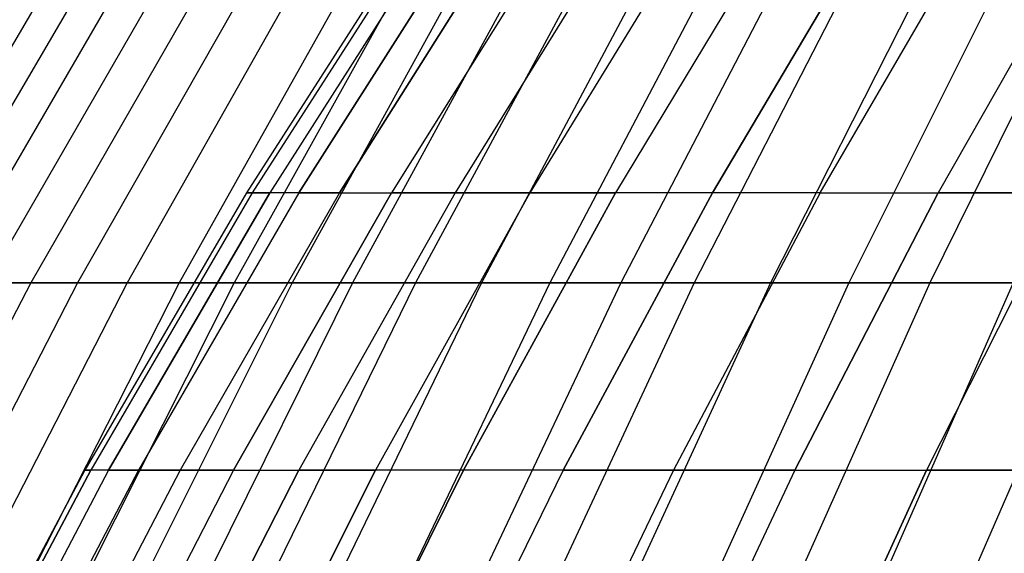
# Model space of a CAD drawing. Extents: x -125 to 125, y -143 to 0.
# Tile 20 of 241: x -49 to -42, y -55 to -51. Entities that reach past the tile are written whole.
import ezdxf

# ---------------------------------------------------------------- set-up
doc = ezdxf.new("R2010")
doc.units = 0
doc.header["$LTSCALE"] = 25.4
doc.layers.get('0').update_dxf_attribs({"linetype": 'CONTINUOUS'})

# ---------------------------------------------------------------- blocks, each defined once
blk = doc.blocks.new('NL2500026672_STL')
at = {"color": 0}
for p, q in [((-46.1862, -50.0675), (-47.5321, -52.1679)), ((-46.1862, -50.0675), (-47.5321, -52.1679)), ((-46.1422, -50.0675, 2.0146), (-47.4869, -52.1679, 2.0733)), ((-46.1422, -50.0675, 2.0146), (-47.4869, -52.1679, 2.0733)), ((-46.1422, -50.0675, -2.0146), (-47.4869, -52.1679, -2.0733)), ((-46.1422, -50.0675, -2.0146), (-47.4869, -52.1679, -2.0733)), ((-46.0104, -50.0675, 4.0254), (-47.3512, -52.1679, 4.1427)), ((-46.0104, -50.0675, 4.0254), (-47.3512, -52.1679, 4.1427)), ((-46.0104, -50.0675, -4.0254), (-47.3512, -52.1679, -4.1427)), ((-46.0104, -50.0675, -4.0254), (-47.3512, -52.1679, -4.1427)), ((-45.791, -50.0675, 6.0285), (-47.1255, -52.1679, 6.2042)), ((-45.791, -50.0675, 6.0285), (-47.1255, -52.1679, 6.2042)), ((-47.1255, -52.1679, -6.2042), (-45.791, -50.0675, -6.0285)), ((-47.1255, -52.1679, -6.2042), (-45.791, -50.0675, -6.0285)), ((-46.81, -52.1679, 8.2539), (-45.4845, -50.0675, 8.0201)), ((-46.81, -52.1679, 8.2539), (-45.4845, -50.0675, 8.0201)), ((-45.4845, -50.0675, -8.0201), (-46.81, -52.1679, -8.2539)), ((-45.4845, -50.0675, -8.0201), (-46.81, -52.1679, -8.2539)), ((-45.0914, -50.0675, 9.9965), (-46.4054, -52.1679, 10.2878)), ((-45.0914, -50.0675, -9.9965), (-46.4054, -52.1679, -10.2878)), ((-45.0914, -50.0675, -9.9965), (-46.4054, -52.1679, -10.2878)), ((-45.0914, -50.0675, 9.9965), (-46.4054, -52.1679, 10.2878)), ((-44.6124, -50.0675, 11.9539), (-45.9125, -52.1679, 12.3022)), ((-44.6124, -50.0675, -11.9539), (-45.9125, -52.1679, -12.3022)), ((-44.6124, -50.0675, -11.9539), (-45.9125, -52.1679, -12.3022)), ((-44.6124, -50.0675, 11.9539), (-45.9125, -52.1679, 12.3022)), ((-44.0485, -50.0675, 13.8884), (-45.3322, -52.1679, 14.2932)), ((-44.0485, -50.0675, 13.8884), (-45.3322, -52.1679, 14.2932)), ((-44.0485, -50.0675, -13.8884), (-45.3322, -52.1679, -14.2932)), ((-44.0485, -50.0675, -13.8884), (-45.3322, -52.1679, -14.2932)), ((-43.4008, -50.0675, 15.7966), (-44.6656, -52.1679, 16.2569)), ((-43.4008, -50.0675, 15.7966), (-44.6656, -52.1679, 16.2569)), ((-43.4008, -50.0675, -15.7966), (-44.6656, -52.1679, -16.2569)), ((-43.4008, -50.0675, -15.7966), (-44.6656, -52.1679, -16.2569)), ((-42.6704, -50.0675, 17.6747), (-43.914, -52.1679, 18.1898)), ((-42.6704, -50.0675, 17.6747), (-43.914, -52.1679, 18.1898)), ((-43.914, -52.1679, -18.1898), (-42.6704, -50.0675, -17.6747)), ((-43.914, -52.1679, -18.1898), (-42.6704, -50.0675, -17.6747)), ((-43.0787, -52.1679, 20.0879), (-41.8589, -50.0675, 19.5191)), ((-43.0787, -52.1679, 20.0879), (-41.8589, -50.0675, 19.5191)), ((-43.0787, -52.1679, -20.0879), (-41.8589, -50.0675, -19.5191)), ((-43.0787, -52.1679, -20.0879), (-41.8589, -50.0675, -19.5191)), ((-40.9676, -50.0675, 21.3264), (-42.1615, -52.1679, 21.9479)), ((-40.9676, -50.0675, 21.3264), (-42.1615, -52.1679, 21.9479)), ((-40.9676, -50.0675, -21.3264), (-42.1615, -52.1679, -21.9479)), ((-40.9676, -50.0675, -21.3264), (-42.1615, -52.1679, -21.9479)), ((-49.1721, -50.7179, 12.1621), (-50.4363, -52.8675, 12.4748)), ((-49.1721, -50.7179, 12.1621), (-50.4363, -52.8675, 12.4748)), ((-48.9047, -50.7179, -13.1961), (-50.1621, -52.8675, -13.5354)), ((-48.9047, -50.7179, -13.1961), (-50.1621, -52.8675, -13.5354)), ((-48.6157, -50.7179, 14.2243), (-49.8656, -52.8675, 14.59)), ((-48.6157, -50.7179, 14.2243), (-49.8656, -52.8675, 14.59)), ((-48.305, -50.7179, -15.2461), (-49.5469, -52.8675, -15.638)), ((-48.305, -50.7179, -15.2461), (-49.5469, -52.8675, -15.638)), ((-47.9728, -50.7179, 16.2611), (-49.2062, -52.8675, 16.6792)), ((-47.9728, -50.7179, 16.2611), (-49.2062, -52.8675, 16.6792)), ((-47.6193, -50.7179, -17.2689), (-48.8436, -52.8675, -17.7129)), ((-47.6193, -50.7179, -17.2689), (-48.8436, -52.8675, -17.7129)), ((-47.2446, -50.7179, 18.269), (-48.4593, -52.8675, 18.7387)), ((-47.2446, -50.7179, 18.269), (-48.4593, -52.8675, 18.7387)), ((-46.849, -50.7179, -19.261), (-48.0535, -52.8675, -19.7562)), ((-46.849, -50.7179, -19.261), (-48.0535, -52.8675, -19.7562)), ((-46.4325, -50.7179, 20.2444), (-47.6263, -52.8675, 20.7649)), ((-46.4325, -50.7179, 20.2444), (-47.6263, -52.8675, 20.7649)), ((-45.9953, -50.7179, -21.2188), (-47.1779, -52.8675, -21.7644)), ((-45.9953, -50.7179, -21.2188), (-47.1779, -52.8675, -21.7644)), ((-45.5378, -50.7179, 22.1838), (-46.7086, -52.8675, 22.7542)), ((-45.5378, -50.7179, 22.1838), (-46.7086, -52.8675, 22.7542)), ((-45.0599, -50.7179, -23.139), (-46.2185, -52.8675, -23.7339)), ((-45.0599, -50.7179, -23.139), (-46.2185, -52.8675, -23.7339)), ((-44.5621, -50.7179, 24.0838), (-45.7078, -52.8675, 24.7031)), ((-44.5621, -50.7179, 24.0838), (-45.7078, -52.8675, 24.7031)), ((-44.0444, -50.7179, -25.018), (-45.1768, -52.8675, -25.6612)), ((-44.0444, -50.7179, -25.018), (-45.1768, -52.8675, -25.6612)), ((-43.5072, -50.7179, 25.941), (-44.6258, -52.8675, 26.608)), ((-43.5072, -50.7179, 25.941), (-44.6258, -52.8675, 26.608)), ((-42.9506, -50.7179, -26.8525), (-44.0549, -52.8675, -27.5429)), ((-42.9506, -50.7179, -26.8525), (-44.0549, -52.8675, -27.5429)), ((-42.3749, -50.7179, 27.7521), (-43.4644, -52.8675, 28.4656)), ((-42.3749, -50.7179, 27.7521), (-43.4644, -52.8675, 28.4656)), ((-41.7804, -50.7179, -28.6393), (-42.8546, -52.8675, -29.3756)), ((-41.7804, -50.7179, -28.6393), (-42.8546, -52.8675, -29.3756)), ((-41.1673, -50.7179, 29.5138), (-42.2258, -52.8675, 30.2726)), ((-41.1673, -50.7179, 29.5138), (-42.2258, -52.8675, 30.2726)), ((-47.5321, -52.1679), (-48.7881, -54.3233)), ((-47.5321, -52.1679), (-48.7881, -54.3233)), ((-47.4869, -52.1679, 2.0733), (-48.7416, -54.3233, 2.1281)), ((-47.4869, -52.1679, 2.0733), (-48.7416, -54.3233, 2.1281)), ((-47.4869, -52.1679, -2.0733), (-48.7416, -54.3233, -2.1281)), ((-47.4869, -52.1679, -2.0733), (-48.7416, -54.3233, -2.1281)), ((-47.3512, -52.1679, 4.1427), (-48.6024, -54.3233, 4.2522)), ((-47.3512, -52.1679, 4.1427), (-48.6024, -54.3233, 4.2522)), ((-48.6024, -54.3233, -4.2522), (-47.3512, -52.1679, -4.1427)), ((-48.6024, -54.3233, -4.2522), (-47.3512, -52.1679, -4.1427)), ((-47.1255, -52.1679, 6.2042), (-48.3707, -54.3233, 6.3681)), ((-47.1255, -52.1679, 6.2042), (-48.3707, -54.3233, 6.3681)), ((-47.1255, -52.1679, -6.2042), (-48.3707, -54.3233, -6.3681)), ((-47.1255, -52.1679, -6.2042), (-48.3707, -54.3233, -6.3681)), ((-46.81, -52.1679, 8.2539), (-48.0469, -54.3233, 8.472)), ((-46.81, -52.1679, 8.2539), (-48.0469, -54.3233, 8.472)), ((-46.81, -52.1679, -8.2539), (-48.0469, -54.3233, -8.472)), ((-46.81, -52.1679, -8.2539), (-48.0469, -54.3233, -8.472)), ((-47.6316, -54.3233, 10.5597), (-46.4054, -52.1679, 10.2878)), ((-47.6316, -54.3233, 10.5597), (-46.4054, -52.1679, 10.2878)), ((-46.4054, -52.1679, -10.2878), (-47.6316, -54.3233, -10.5597)), ((-46.4054, -52.1679, -10.2878), (-47.6316, -54.3233, -10.5597)), ((-47.4869, -52.1679, 2.0733), (-47.5321, -52.1679)), ((-47.5321, -52.1679), (-47.4869, -52.1679, -2.0733)), ((-47.4869, -52.1679, 2.0733), (-47.5321, -52.1679)), ((-47.5321, -52.1679), (-47.4869, -52.1679, -2.0733)), ((-47.3512, -52.1679, 4.1427), (-47.4869, -52.1679, 2.0733)), ((-47.3512, -52.1679, 4.1427), (-47.4869, -52.1679, 2.0733)), ((-47.4869, -52.1679, -2.0733), (-47.3512, -52.1679, -4.1427)), ((-47.4869, -52.1679, -2.0733), (-47.3512, -52.1679, -4.1427)), ((-47.1255, -52.1679, 6.2042), (-47.3512, -52.1679, 4.1427)), ((-47.1255, -52.1679, 6.2042), (-47.3512, -52.1679, 4.1427)), ((-47.1255, -52.1679, -6.2042), (-47.3512, -52.1679, -4.1427)), ((-47.1255, -52.1679, -6.2042), (-47.3512, -52.1679, -4.1427)), ((-45.9125, -52.1679, 12.3022), (-47.1257, -54.3233, 12.6273)), ((-45.9125, -52.1679, -12.3022), (-47.1257, -54.3233, -12.6273)), ((-45.9125, -52.1679, 12.3022), (-47.1257, -54.3233, 12.6273)), ((-45.9125, -52.1679, -12.3022), (-47.1257, -54.3233, -12.6273)), ((-46.81, -52.1679, 8.2539), (-47.1255, -52.1679, 6.2042)), ((-46.81, -52.1679, 8.2539), (-47.1255, -52.1679, 6.2042)), ((-47.1255, -52.1679, -6.2042), (-46.81, -52.1679, -8.2539)), ((-47.1255, -52.1679, -6.2042), (-46.81, -52.1679, -8.2539)), ((-46.81, -52.1679, 8.2539), (-46.4054, -52.1679, 10.2878)), ((-46.81, -52.1679, 8.2539), (-46.4054, -52.1679, 10.2878)), ((-46.81, -52.1679, -8.2539), (-46.4054, -52.1679, -10.2878)), ((-46.81, -52.1679, -8.2539), (-46.4054, -52.1679, -10.2878)), ((-45.3322, -52.1679, 14.2932), (-46.53, -54.3233, 14.6709)), ((-45.3322, -52.1679, -14.2932), (-46.53, -54.3233, -14.6709)), ((-45.3322, -52.1679, 14.2932), (-46.53, -54.3233, 14.6709)), ((-45.3322, -52.1679, -14.2932), (-46.53, -54.3233, -14.6709)), ((-45.9125, -52.1679, 12.3022), (-46.4054, -52.1679, 10.2878)), ((-46.4054, -52.1679, -10.2878), (-45.9125, -52.1679, -12.3022)), ((-46.4054, -52.1679, -10.2878), (-45.9125, -52.1679, -12.3022)), ((-45.9125, -52.1679, 12.3022), (-46.4054, -52.1679, 10.2878)), ((-45.3322, -52.1679, 14.2932), (-45.9125, -52.1679, 12.3022)), ((-45.9125, -52.1679, -12.3022), (-45.3322, -52.1679, -14.2932)), ((-45.3322, -52.1679, 14.2932), (-45.9125, -52.1679, 12.3022)), ((-45.9125, -52.1679, -12.3022), (-45.3322, -52.1679, -14.2932)), ((-44.6656, -52.1679, 16.2569), (-45.8458, -54.3233, 16.6865)), ((-44.6656, -52.1679, 16.2569), (-45.8458, -54.3233, 16.6865)), ((-45.8458, -54.3233, -16.6865), (-44.6656, -52.1679, -16.2569)), ((-45.8458, -54.3233, -16.6865), (-44.6656, -52.1679, -16.2569)), ((-44.6656, -52.1679, 16.2569), (-45.3322, -52.1679, 14.2932)), ((-44.6656, -52.1679, 16.2569), (-45.3322, -52.1679, 14.2932)), ((-45.3322, -52.1679, -14.2932), (-44.6656, -52.1679, -16.2569)), ((-45.3322, -52.1679, -14.2932), (-44.6656, -52.1679, -16.2569)), ((-43.914, -52.1679, 18.1898), (-45.0743, -54.3233, 18.6704)), ((-43.914, -52.1679, 18.1898), (-45.0743, -54.3233, 18.6704)), ((-45.0743, -54.3233, -18.6704), (-43.914, -52.1679, -18.1898)), ((-45.0743, -54.3233, -18.6704), (-43.914, -52.1679, -18.1898)), ((-43.914, -52.1679, 18.1898), (-44.6656, -52.1679, 16.2569)), ((-43.914, -52.1679, 18.1898), (-44.6656, -52.1679, 16.2569)), ((-43.914, -52.1679, -18.1898), (-44.6656, -52.1679, -16.2569)), ((-43.914, -52.1679, -18.1898), (-44.6656, -52.1679, -16.2569)), ((-43.0787, -52.1679, 20.0879), (-44.217, -54.3233, 20.6187)), ((-43.0787, -52.1679, 20.0879), (-44.217, -54.3233, 20.6187)), ((-43.0787, -52.1679, -20.0879), (-44.217, -54.3233, -20.6187)), ((-43.0787, -52.1679, -20.0879), (-44.217, -54.3233, -20.6187)), ((-43.0787, -52.1679, 20.0879), (-43.914, -52.1679, 18.1898)), ((-43.0787, -52.1679, 20.0879), (-43.914, -52.1679, 18.1898)), ((-43.0787, -52.1679, -20.0879), (-43.914, -52.1679, -18.1898)), ((-43.0787, -52.1679, -20.0879), (-43.914, -52.1679, -18.1898)), ((-43.2756, -54.3233, 22.5278), (-42.1615, -52.1679, 21.9479)), ((-43.2756, -54.3233, 22.5278), (-42.1615, -52.1679, 21.9479)), ((-42.1615, -52.1679, -21.9479), (-43.2756, -54.3233, -22.5278)), ((-42.1615, -52.1679, -21.9479), (-43.2756, -54.3233, -22.5278)), ((-43.0787, -52.1679, 20.0879), (-42.1615, -52.1679, 21.9479)), ((-43.0787, -52.1679, 20.0879), (-42.1615, -52.1679, 21.9479)), ((-43.0787, -52.1679, -20.0879), (-42.1615, -52.1679, -21.9479)), ((-43.0787, -52.1679, -20.0879), (-42.1615, -52.1679, -21.9479)), ((-41.164, -52.1679, 23.7661), (-42.2517, -54.3233, 24.394)), ((-41.164, -52.1679, 23.7661), (-42.2517, -54.3233, 24.394)), ((-41.164, -52.1679, -23.7661), (-42.2517, -54.3233, -24.394)), ((-41.164, -52.1679, -23.7661), (-42.2517, -54.3233, -24.394)), ((-41.164, -52.1679, 23.7661), (-42.1615, -52.1679, 21.9479)), ((-41.164, -52.1679, 23.7661), (-42.1615, -52.1679, 21.9479)), ((-42.1615, -52.1679, -21.9479), (-41.164, -52.1679, -23.7661)), ((-42.1615, -52.1679, -21.9479), (-41.164, -52.1679, -23.7661)), ((-49.2062, -52.8675, 16.6792), (-50.3533, -55.0697, 17.068)), ((-49.2062, -52.8675, 16.6792), (-50.3533, -55.0697, 17.068)), ((-48.8436, -52.8675, -17.7129), (-49.9823, -55.0697, -18.1258)), ((-48.8436, -52.8675, -17.7129), (-49.9823, -55.0697, -18.1258)), ((-49.8656, -52.8675, 14.59), (-49.2062, -52.8675, 16.6792)), ((-49.8656, -52.8675, 14.59), (-49.2062, -52.8675, 16.6792)), ((-48.4593, -52.8675, 18.7387), (-49.589, -55.0697, 19.1755)), ((-48.4593, -52.8675, 18.7387), (-49.589, -55.0697, 19.1755)), ((-48.8436, -52.8675, -17.7129), (-49.5469, -52.8675, -15.638)), ((-48.8436, -52.8675, -17.7129), (-49.5469, -52.8675, -15.638)), ((-49.2062, -52.8675, 16.6792), (-48.4593, -52.8675, 18.7387)), ((-49.2062, -52.8675, 16.6792), (-48.4593, -52.8675, 18.7387)), ((-48.0535, -52.8675, -19.7562), (-49.1737, -55.0697, -20.2167)), ((-48.0535, -52.8675, -19.7562), (-49.1737, -55.0697, -20.2167)), ((-48.0535, -52.8675, -19.7562), (-48.8436, -52.8675, -17.7129)), ((-48.0535, -52.8675, -19.7562), (-48.8436, -52.8675, -17.7129)), ((-47.6263, -52.8675, 20.7649), (-48.7365, -55.0697, 21.249)), ((-47.6263, -52.8675, 20.7649), (-48.7365, -55.0697, 21.249)), ((-48.4593, -52.8675, 18.7387), (-47.6263, -52.8675, 20.7649)), ((-48.4593, -52.8675, 18.7387), (-47.6263, -52.8675, 20.7649)), ((-47.1779, -52.8675, -21.7644), (-48.2777, -55.0697, -22.2718)), ((-47.1779, -52.8675, -21.7644), (-48.2777, -55.0697, -22.2718)), ((-47.1779, -52.8675, -21.7644), (-48.0535, -52.8675, -19.7562)), ((-47.1779, -52.8675, -21.7644), (-48.0535, -52.8675, -19.7562)), ((-46.7086, -52.8675, 22.7542), (-47.7974, -55.0697, 23.2846)), ((-46.7086, -52.8675, 22.7542), (-47.7974, -55.0697, 23.2846)), ((-47.6263, -52.8675, 20.7649), (-46.7086, -52.8675, 22.7542)), ((-47.6263, -52.8675, 20.7649), (-46.7086, -52.8675, 22.7542)), ((-46.2185, -52.8675, -23.7339), (-47.2959, -55.0697, -24.2872)), ((-46.2185, -52.8675, -23.7339), (-47.2959, -55.0697, -24.2872)), ((-46.2185, -52.8675, -23.7339), (-47.1779, -52.8675, -21.7644)), ((-46.2185, -52.8675, -23.7339), (-47.1779, -52.8675, -21.7644)), ((-45.7078, -52.8675, 24.7031), (-46.7733, -55.0697, 25.2789)), ((-45.7078, -52.8675, 24.7031), (-46.7733, -55.0697, 25.2789)), ((-46.7086, -52.8675, 22.7542), (-45.7078, -52.8675, 24.7031)), ((-46.7086, -52.8675, 22.7542), (-45.7078, -52.8675, 24.7031)), ((-45.1768, -52.8675, -25.6612), (-46.23, -55.0697, -26.2594)), ((-45.1768, -52.8675, -25.6612), (-46.23, -55.0697, -26.2594)), ((-45.1768, -52.8675, -25.6612), (-46.2185, -52.8675, -23.7339)), ((-45.1768, -52.8675, -25.6612), (-46.2185, -52.8675, -23.7339)), ((-45.7078, -52.8675, 24.7031), (-44.6258, -52.8675, 26.608)), ((-45.7078, -52.8675, 24.7031), (-44.6258, -52.8675, 26.608)), ((-44.6258, -52.8675, 26.608), (-45.6661, -55.0697, 27.2283)), ((-44.6258, -52.8675, 26.608), (-45.6661, -55.0697, 27.2283)), ((-44.0549, -52.8675, -27.5429), (-45.1768, -52.8675, -25.6612)), ((-44.0549, -52.8675, -27.5429), (-45.1768, -52.8675, -25.6612)), ((-44.0549, -52.8675, -27.5429), (-45.0819, -55.0697, -28.185)), ((-44.0549, -52.8675, -27.5429), (-45.0819, -55.0697, -28.185)), ((-44.6258, -52.8675, 26.608), (-43.4644, -52.8675, 28.4656)), ((-44.6258, -52.8675, 26.608), (-43.4644, -52.8675, 28.4656)), ((-43.4644, -52.8675, 28.4656), (-44.4776, -55.0697, 29.1292)), ((-43.4644, -52.8675, 28.4656), (-44.4776, -55.0697, 29.1292)), ((-42.8546, -52.8675, -29.3756), (-44.0549, -52.8675, -27.5429)), ((-42.8546, -52.8675, -29.3756), (-44.0549, -52.8675, -27.5429)), ((-42.8546, -52.8675, -29.3756), (-43.8536, -55.0697, -30.0604)), ((-42.8546, -52.8675, -29.3756), (-43.8536, -55.0697, -30.0604)), ((-43.4644, -52.8675, 28.4656), (-42.2258, -52.8675, 30.2726)), ((-43.4644, -52.8675, 28.4656), (-42.2258, -52.8675, 30.2726)), ((-42.2258, -52.8675, 30.2726), (-43.2101, -55.0697, 30.9783)), ((-42.2258, -52.8675, 30.2726), (-43.2101, -55.0697, 30.9783)), ((-41.5781, -52.8675, -31.1561), (-42.8546, -52.8675, -29.3756)), ((-41.5781, -52.8675, -31.1561), (-42.8546, -52.8675, -29.3756)), ((-41.5781, -52.8675, -31.1561), (-42.5474, -55.0697, -31.8824)), ((-41.5781, -52.8675, -31.1561), (-42.5474, -55.0697, -31.8824)), ((-42.2258, -52.8675, 30.2726), (-40.912, -52.8675, 32.0258)), ((-42.2258, -52.8675, 30.2726), (-40.912, -52.8675, 32.0258)), ((-40.912, -52.8675, 32.0258), (-41.8658, -55.0697, 32.7723)), ((-40.912, -52.8675, 32.0258), (-41.8658, -55.0697, 32.7723)), ((-48.7881, -54.3233), (-49.9518, -56.5299)), ((-48.7881, -54.3233), (-49.9518, -56.5299)), ((-48.7416, -54.3233, 2.1281), (-49.9043, -56.5299, 2.1789)), ((-49.9043, -56.5299, -2.1789), (-48.7416, -54.3233, -2.1281)), ((-48.7416, -54.3233, 2.1281), (-49.9043, -56.5299, 2.1789)), ((-49.9043, -56.5299, -2.1789), (-48.7416, -54.3233, -2.1281)), ((-48.6024, -54.3233, 4.2522), (-49.7617, -56.5299, 4.3536)), ((-48.6024, -54.3233, 4.2522), (-49.7617, -56.5299, 4.3536)), ((-48.6024, -54.3233, -4.2522), (-49.7617, -56.5299, -4.3536)), ((-48.6024, -54.3233, -4.2522), (-49.7617, -56.5299, -4.3536)), ((-48.3707, -54.3233, 6.3681), (-49.5245, -56.5299, 6.52)), ((-48.3707, -54.3233, 6.3681), (-49.5245, -56.5299, 6.52)), ((-48.3707, -54.3233, -6.3681), (-49.5245, -56.5299, -6.52)), ((-48.3707, -54.3233, -6.3681), (-49.5245, -56.5299, -6.52)), ((-48.0469, -54.3233, 8.472), (-49.1929, -56.5299, 8.674)), ((-48.0469, -54.3233, 8.472), (-49.1929, -56.5299, 8.674)), ((-48.0469, -54.3233, -8.472), (-49.1929, -56.5299, -8.674)), ((-48.0469, -54.3233, -8.472), (-49.1929, -56.5299, -8.674)), ((-48.7416, -54.3233, 2.1281), (-48.7881, -54.3233)), ((-48.7881, -54.3233), (-48.7416, -54.3233, -2.1281)), ((-48.7881, -54.3233), (-48.7416, -54.3233, -2.1281)), ((-48.7416, -54.3233, 2.1281), (-48.7881, -54.3233)), ((-47.6316, -54.3233, 10.5597), (-48.7678, -56.5299, 10.8116)), ((-47.6316, -54.3233, 10.5597), (-48.7678, -56.5299, 10.8116)), ((-47.6316, -54.3233, -10.5597), (-48.7678, -56.5299, -10.8116)), ((-47.6316, -54.3233, -10.5597), (-48.7678, -56.5299, -10.8116)), ((-48.6024, -54.3233, 4.2522), (-48.7416, -54.3233, 2.1281)), ((-48.6024, -54.3233, 4.2522), (-48.7416, -54.3233, 2.1281)), ((-48.6024, -54.3233, -4.2522), (-48.7416, -54.3233, -2.1281)), ((-48.6024, -54.3233, -4.2522), (-48.7416, -54.3233, -2.1281)), ((-48.3707, -54.3233, 6.3681), (-48.6024, -54.3233, 4.2522)), ((-48.3707, -54.3233, 6.3681), (-48.6024, -54.3233, 4.2522)), ((-48.6024, -54.3233, -4.2522), (-48.3707, -54.3233, -6.3681)), ((-48.6024, -54.3233, -4.2522), (-48.3707, -54.3233, -6.3681)), ((-48.0469, -54.3233, 8.472), (-48.3707, -54.3233, 6.3681)), ((-48.0469, -54.3233, 8.472), (-48.3707, -54.3233, 6.3681)), ((-48.3707, -54.3233, -6.3681), (-48.0469, -54.3233, -8.472)), ((-48.3707, -54.3233, -6.3681), (-48.0469, -54.3233, -8.472)), ((-48.2497, -56.5299, 12.9285), (-47.1257, -54.3233, 12.6273)), ((-48.2497, -56.5299, 12.9285), (-47.1257, -54.3233, 12.6273)), ((-47.1257, -54.3233, -12.6273), (-48.2497, -56.5299, -12.9285)), ((-47.1257, -54.3233, -12.6273), (-48.2497, -56.5299, -12.9285)), ((-47.6316, -54.3233, 10.5597), (-48.0469, -54.3233, 8.472)), ((-47.6316, -54.3233, 10.5597), (-48.0469, -54.3233, 8.472)), ((-48.0469, -54.3233, -8.472), (-47.6316, -54.3233, -10.5597)), ((-48.0469, -54.3233, -8.472), (-47.6316, -54.3233, -10.5597)), ((-46.53, -54.3233, 14.6709), (-47.6399, -56.5299, 15.0208)), ((-47.6399, -56.5299, -15.0208), (-46.53, -54.3233, -14.6709)), ((-47.6399, -56.5299, -15.0208), (-46.53, -54.3233, -14.6709)), ((-46.53, -54.3233, 14.6709), (-47.6399, -56.5299, 15.0208)), ((-47.6316, -54.3233, 10.5597), (-47.1257, -54.3233, 12.6273)), ((-47.6316, -54.3233, 10.5597), (-47.1257, -54.3233, 12.6273)), ((-47.6316, -54.3233, -10.5597), (-47.1257, -54.3233, -12.6273)), ((-47.6316, -54.3233, -10.5597), (-47.1257, -54.3233, -12.6273)), ((-46.53, -54.3233, 14.6709), (-47.1257, -54.3233, 12.6273)), ((-47.1257, -54.3233, -12.6273), (-46.53, -54.3233, -14.6709)), ((-46.53, -54.3233, 14.6709), (-47.1257, -54.3233, 12.6273)), ((-47.1257, -54.3233, -12.6273), (-46.53, -54.3233, -14.6709)), ((-45.8458, -54.3233, 16.6865), (-46.9394, -56.5299, 17.0845)), ((-46.9394, -56.5299, -17.0845), (-45.8458, -54.3233, -16.6865)), ((-46.9394, -56.5299, -17.0845), (-45.8458, -54.3233, -16.6865)), ((-45.8458, -54.3233, 16.6865), (-46.9394, -56.5299, 17.0845)), ((-45.8458, -54.3233, 16.6865), (-46.53, -54.3233, 14.6709)), ((-45.8458, -54.3233, -16.6865), (-46.53, -54.3233, -14.6709)), ((-45.8458, -54.3233, -16.6865), (-46.53, -54.3233, -14.6709)), ((-45.8458, -54.3233, 16.6865), (-46.53, -54.3233, 14.6709)), ((-45.0743, -54.3233, 18.6704), (-46.1495, -56.5299, 19.1157)), ((-45.0743, -54.3233, 18.6704), (-46.1495, -56.5299, 19.1157)), ((-45.0743, -54.3233, -18.6704), (-46.1495, -56.5299, -19.1157)), ((-45.0743, -54.3233, -18.6704), (-46.1495, -56.5299, -19.1157)), ((-45.0743, -54.3233, 18.6704), (-45.8458, -54.3233, 16.6865)), ((-45.0743, -54.3233, 18.6704), (-45.8458, -54.3233, 16.6865)), ((-45.0743, -54.3233, -18.6704), (-45.8458, -54.3233, -16.6865)), ((-45.0743, -54.3233, -18.6704), (-45.8458, -54.3233, -16.6865)), ((-44.217, -54.3233, 20.6187), (-45.2717, -56.5299, 21.1105)), ((-44.217, -54.3233, 20.6187), (-45.2717, -56.5299, 21.1105)), ((-44.217, -54.3233, -20.6187), (-45.2717, -56.5299, -21.1105)), ((-44.217, -54.3233, -20.6187), (-45.2717, -56.5299, -21.1105)), ((-44.217, -54.3233, 20.6187), (-45.0743, -54.3233, 18.6704)), ((-44.217, -54.3233, 20.6187), (-45.0743, -54.3233, 18.6704)), ((-45.0743, -54.3233, -18.6704), (-44.217, -54.3233, -20.6187)), ((-45.0743, -54.3233, -18.6704), (-44.217, -54.3233, -20.6187)), ((-43.2756, -54.3233, 22.5278), (-44.3078, -56.5299, 23.0652)), ((-43.2756, -54.3233, 22.5278), (-44.3078, -56.5299, 23.0652)), ((-43.2756, -54.3233, -22.5278), (-44.3078, -56.5299, -23.0652)), ((-43.2756, -54.3233, -22.5278), (-44.3078, -56.5299, -23.0652)), ((-43.2756, -54.3233, 22.5278), (-44.217, -54.3233, 20.6187)), ((-43.2756, -54.3233, 22.5278), (-44.217, -54.3233, 20.6187)), ((-44.217, -54.3233, -20.6187), (-43.2756, -54.3233, -22.5278)), ((-44.217, -54.3233, -20.6187), (-43.2756, -54.3233, -22.5278)), ((-43.2756, -54.3233, 22.5278), (-42.2517, -54.3233, 24.394)), ((-43.2756, -54.3233, 22.5278), (-42.2517, -54.3233, 24.394)), ((-43.2756, -54.3233, -22.5278), (-42.2517, -54.3233, -24.394)), ((-43.2756, -54.3233, -22.5278), (-42.2517, -54.3233, -24.394)), ((-42.2517, -54.3233, -24.394), (-43.2595, -56.5299, -24.9759)), ((-43.2595, -56.5299, 24.9759), (-42.2517, -54.3233, 24.394)), ((-43.2595, -56.5299, 24.9759), (-42.2517, -54.3233, 24.394)), ((-42.2517, -54.3233, -24.394), (-43.2595, -56.5299, -24.9759)), ((-42.2517, -54.3233, -24.394), (-41.1475, -54.3233, -26.2138)), ((-41.1475, -54.3233, 26.2138), (-42.2517, -54.3233, 24.394)), ((-41.1475, -54.3233, 26.2138), (-42.2517, -54.3233, 24.394)), ((-42.2517, -54.3233, -24.394), (-41.1475, -54.3233, -26.2138))]:
    blk.add_line(p, q, dxfattribs=at)

msp = doc.modelspace()

# ---------------------------------------------------------------- block references
at = {"color": 253}
msp.add_blockref('NL2500026672_STL', (0, 0), dxfattribs=at)

doc.saveas('drawing.dxf')
